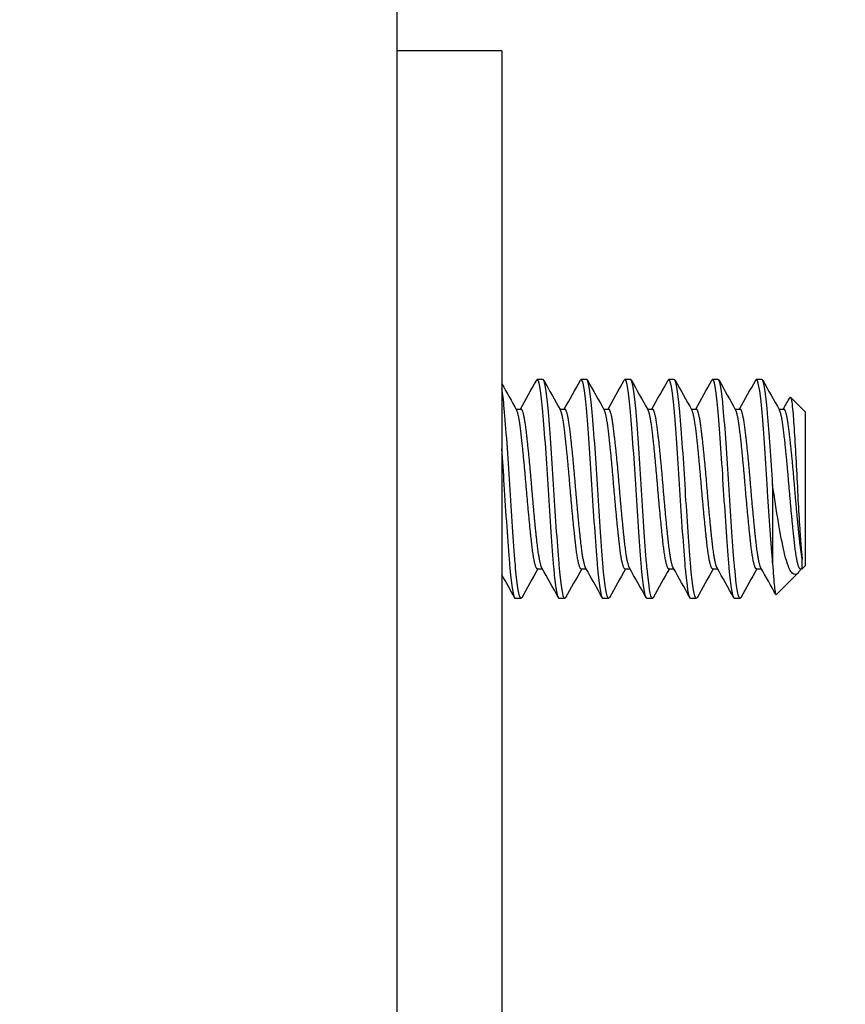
# Model space of a CAD drawing. Extents: x 785 to 1232, y 18 to 306.
# Tile 205 of 232: x 1058.697 to 1059.64, y 227.877 to 229.001. Entities that reach past the tile are written whole.
import ezdxf

# ---------------------------------------------------------------- set-up
doc = ezdxf.new("R2010")
doc.units = 0
doc.header["$LTSCALE"] = 4
doc.header["$MEASUREMENT"] = 0
doc.layers.get('0').update_dxf_attribs({"linetype": 'CONTINUOUS'})
doc.layers.get('DEFPOINTS').update_dxf_attribs({"linetype": 'CONTINUOUS'})
doc.styles.add('ROMANS', font='romans.shx')
doc.dimstyles.new('Default (ANSI)', dxfattribs={"dimscale": 20, "dimtxt": 0.07, "dimasz": 0.07, "dimexe": 0.125, "dimexo": 0.0625, "dimgap": 0.031496, "dimtad": 0, "dimtih": 1, "dimtoh": 1, "dimrnd": 1e-08, "dimzin": 0, "dimdsep": 46, "dimtxsty": 'ROMANS', "dimblk": 'Filled-1', "dimcen": 0.09, "dimdle": 0.393701, "dimclrd": 256, "dimclre": 256, "dimclrt": 256, "dimadec": 0, "dimazin": 0, "dimtfac": 0.928571, "dimtofl": 0, "dimtmove": 0, "dimatfit": 3, "dimfxl": 1, "dimtolj": 1, "dimtzin": 0, "dimlwd": -1, "dimlwe": -1, "dimarcsym": 0})

# ---------------------------------------------------------------- blocks, each defined once
blk = doc.blocks.new('Filled-1')
at = {"color": 0}
for p, q in [((0, 0), (-1, 0.17857)), ((-1, 0.17857), (-1, -0.17857)), ((-1, 0), (0, 0)), ((-1, -0.17857), (0, 0))]:
    blk.add_line(p, q, dxfattribs=at)
at = {"color": 0, "flags": 128}
blk.add_lwpolyline([(-1, -0.17857), (0, 0), (-1, 0.17857), (-1, -0.17857)], dxfattribs=at)
at = {"color": 0}
blk.add_solid([(-1, -0.17857), (0, 0), (-1, 0.17857), (-1, -0.17857)], dxfattribs=at)
blk = doc.blocks.new('*D23')
at = {"transparency": 16777216}
for p, q in [((1041.5141, 236.465), (1041.5141, 240.1687)), ((1041.5141, 240.1687), (1043.5141, 240.1687)), ((1058.0184, 234.465), (1039.0141, 234.465)), ((1057.0355, 231.09), (1039.0141, 231.09)), ((1041.5141, 229.09), (1041.5141, 227.09))]:
    blk.add_line(p, q, dxfattribs=at)
at = {"layer": 'DEFPOINTS', "color": 0, "transparency": 16777216}
for p in [(1059.2684, 234.465), (1041.5141, 231.09), (1058.2855, 231.09)]:
    blk.add_point(p, dxfattribs=at)
at = {"transparency": 16777216, "xscale": 2, "yscale": 2, "zscale": 2}
for p, rotation in [((1041.5141, 234.465), 270), ((1041.5141, 231.09), 90)]:
    blk.add_blockref('Filled-1', p, dxfattribs=dict(at, rotation=rotation))
at = {"transparency": 16777216, "insert": (1047.1916, 240.1687), "char_height": 2, "attachment_point": 5, "style": 'ROMANS'}
blk.add_mtext('\\A1;3.38', dxfattribs=at)

msp = doc.modelspace()

# ---------------------------------------------------------------- hatches: boundary and pattern name
h = msp.add_hatch()
h.set_pattern_fill('ANSI31', color=256, scale=26, angle=15, style=0)
h.set_pattern_definition([(60, (777.5955, 28.138), (-2.814582, 1.625), [])])
edge = h.paths.add_edge_path()
edge.add_ellipse((1082.951, 234.2673), major_axis=(0.1978, 0), ratio=1, start_angle=0, end_angle=90)
edge.add_line((1082.951, 234.465), (1059.2684, 234.465))
edge.add_ellipse((1059.2684, 234.2204), major_axis=(0, 0.2446), ratio=1, start_angle=0, end_angle=90)
edge.add_line((1059.0238, 234.2204), (1059.0238, 231.2878))
edge.add_ellipse((1058.93, 231.2878), major_axis=(0.0938, 0), ratio=1, start_angle=270, end_angle=360, ccw=False)
edge.add_line((1058.93, 231.194), (1058.2855, 231.194))
edge.add_ellipse((1058.2855, 231.2878), major_axis=(0, -0.0937), ratio=1, start_angle=311.8817, end_angle=360, ccw=False)
edge.add_ellipse((1058.2855, 231.2878), major_axis=(-0.0698, -0.0626), ratio=1, start_angle=318.1183, end_angle=360, ccw=False)
edge.add_line((1058.1918, 231.2878), (1058.1918, 231.715))
edge.add_line((1058.1918, 231.715), (1058.0878, 231.715))
edge.add_line((1058.0878, 231.715), (1058.0878, 231.2878))
edge.add_ellipse((1058.2855, 231.2878), major_axis=(-0.1978, 0), ratio=1, start_angle=0, end_angle=41.1832)
edge.add_ellipse((1058.2855, 231.2878), major_axis=(-0.1488, -0.1302), ratio=1, start_angle=0, end_angle=48.8168)
edge.add_line((1058.2855, 231.09), (1058.93, 231.09))
edge.add_ellipse((1058.93, 231.2878), major_axis=(0, -0.1977), ratio=1, start_angle=0, end_angle=90)
edge.add_line((1059.1278, 231.2878), (1059.1278, 234.2204))
edge.add_ellipse((1059.2684, 234.2204), major_axis=(-0.1406, 0), ratio=1, start_angle=270, end_angle=360, ccw=False)
edge.add_line((1059.2684, 234.361), (1082.951, 234.361))
edge.add_ellipse((1082.951, 234.2673), major_axis=(0, 0.0938), ratio=1, start_angle=270, end_angle=360, ccw=False)
edge.add_line((1083.0448, 234.2673), (1083.0448, 204.4963))
edge.add_line((1083.0448, 204.4963), (1083.0448, 204.2463))
edge.add_line((1083.0448, 204.2463), (1083.0448, 174.465))
edge.add_line((1083.0448, 174.465), (1083.0448, 174.215))
edge.add_line((1083.0448, 174.215), (1083.0448, 144.444))
edge.add_line((1083.0448, 144.444), (1083.1488, 144.444))
edge.add_line((1083.1488, 144.444), (1083.1488, 234.2673))

# ---------------------------------------------------------------- linework, layer by layer
for p, q in [((1059.1278, 231.09), (1059.1278, 151.715)), ((1059.2478, 228.965), (1059.1278, 228.965)), ((1059.2478, 228.965), (1059.2478, 228.9025)), ((1059.2478, 228.9025), (1059.2478, 227.0275)), ((1059.2945, 228.59), (1059.2882, 228.59)), ((1059.3445, 228.59), (1059.3382, 228.59)), ((1059.3945, 228.59), (1059.3882, 228.59)), ((1059.4445, 228.59), (1059.4382, 228.59)), ((1059.4945, 228.59), (1059.4882, 228.59)), ((1059.5445, 228.59), (1059.5382, 228.59)), ((1059.5942, 228.5525), (1059.577, 228.5697)), ((1059.2638, 228.5562), (1059.2695, 228.5562)), ((1059.3138, 228.5562), (1059.3195, 228.5562)), ((1059.3638, 228.5562), (1059.3695, 228.5562)), ((1059.4138, 228.5562), (1059.4195, 228.5562)), ((1059.4638, 228.5562), (1059.4695, 228.5562)), ((1059.5138, 228.5562), (1059.5195, 228.5562)), ((1059.5638, 228.5562), (1059.5695, 228.5562)), ((1059.5942, 228.3775), (1059.5942, 228.5525)), ((1059.5567, 228.47), (1059.5567, 228.3802)), ((1059.5905, 228.3739), (1059.5905, 228.385)), ((1059.2882, 228.3739), (1059.2939, 228.3739)), ((1059.3382, 228.3739), (1059.3439, 228.3739)), ((1059.3882, 228.3739), (1059.3939, 228.3739)), ((1059.4382, 228.3739), (1059.4439, 228.3739)), ((1059.4882, 228.3739), (1059.4939, 228.3739)), ((1059.5382, 228.3739), (1059.5439, 228.3739)), ((1059.5888, 228.3739), (1059.5881, 228.3726)), ((1059.5882, 228.3739), (1059.5905, 228.3739)), ((1059.5942, 228.3775), (1059.5905, 228.3739)), ((1059.5854, 228.3688), (1059.5609, 228.3443)), ((1059.2695, 228.34), (1059.2632, 228.34)), ((1059.3195, 228.34), (1059.3132, 228.34)), ((1059.3695, 228.34), (1059.3632, 228.34)), ((1059.4195, 228.34), (1059.4132, 228.34)), ((1059.4695, 228.34), (1059.4632, 228.34)), ((1059.5195, 228.34), (1059.5132, 228.34))]:
    msp.add_line(p, q)
for points in [[(1059.2689, 228.5562), (1059.2751, 228.5672), (1059.2812, 228.5782), (1059.2874, 228.5893)], [(1059.2879, 228.5899), (1059.2878, 228.5898), (1059.2876, 228.5896), (1059.2874, 228.5892)], [(1059.2954, 228.5892), (1059.3017, 228.5778), (1059.3081, 228.5665), (1059.3145, 228.5551)], [(1059.3189, 228.5562), (1059.3251, 228.5672), (1059.3312, 228.5782), (1059.3374, 228.5893)], [(1059.3379, 228.5899), (1059.3378, 228.5898), (1059.3376, 228.5896), (1059.3374, 228.5892)], [(1059.3454, 228.5892), (1059.3517, 228.5778), (1059.3581, 228.5665), (1059.3645, 228.5551)], [(1059.3689, 228.5562), (1059.3751, 228.5672), (1059.3812, 228.5782), (1059.3874, 228.5893)], [(1059.3879, 228.5899), (1059.3878, 228.5898), (1059.3876, 228.5896), (1059.3874, 228.5892)], [(1059.3954, 228.5892), (1059.4017, 228.5778), (1059.4081, 228.5665), (1059.4145, 228.5551)], [(1059.4189, 228.5562), (1059.4251, 228.5672), (1059.4312, 228.5782), (1059.4374, 228.5893)], [(1059.4379, 228.5899), (1059.4378, 228.5898), (1059.4376, 228.5896), (1059.4374, 228.5892)], [(1059.4454, 228.5892), (1059.4517, 228.5778), (1059.4581, 228.5665), (1059.4645, 228.5551)], [(1059.4689, 228.5562), (1059.4751, 228.5672), (1059.4812, 228.5782), (1059.4874, 228.5893)], [(1059.4879, 228.5899), (1059.4878, 228.5898), (1059.4876, 228.5896), (1059.4874, 228.5892)], [(1059.4954, 228.5892), (1059.5017, 228.5778), (1059.5081, 228.5665), (1059.5145, 228.5551)], [(1059.5189, 228.5562), (1059.5251, 228.5672), (1059.5312, 228.5782), (1059.5374, 228.5893)], [(1059.5379, 228.5899), (1059.5378, 228.5898), (1059.5376, 228.5896), (1059.5374, 228.5892)], [(1059.5454, 228.5892), (1059.5517, 228.5778), (1059.5581, 228.5665), (1059.5645, 228.5551)], [(1059.2478, 228.5849), (1059.2533, 228.575), (1059.2589, 228.565), (1059.2645, 228.5551)], [(1059.5689, 228.5562), (1059.5714, 228.5606), (1059.5739, 228.565), (1059.5763, 228.5695)], [(1059.5763, 228.5695), (1059.5765, 228.5698), (1059.5766, 228.5699), (1059.5768, 228.5698)], [(1059.2888, 228.3739), (1059.2827, 228.3629), (1059.2765, 228.3519), (1059.2704, 228.3408)], [(1059.3124, 228.3408), (1059.306, 228.3522), (1059.2997, 228.3636), (1059.2933, 228.3749)], [(1059.3388, 228.3739), (1059.3327, 228.3629), (1059.3265, 228.3519), (1059.3204, 228.3408)], [(1059.3624, 228.3408), (1059.356, 228.3522), (1059.3497, 228.3636), (1059.3433, 228.3749)], [(1059.3888, 228.3739), (1059.3827, 228.3629), (1059.3765, 228.3519), (1059.3704, 228.3408)], [(1059.4124, 228.3408), (1059.406, 228.3522), (1059.3997, 228.3636), (1059.3933, 228.3749)], [(1059.4388, 228.3739), (1059.4327, 228.3629), (1059.4265, 228.3519), (1059.4204, 228.3408)], [(1059.4624, 228.3408), (1059.456, 228.3522), (1059.4497, 228.3636), (1059.4433, 228.3749)], [(1059.4888, 228.3739), (1059.4827, 228.3629), (1059.4765, 228.3519), (1059.4704, 228.3408)], [(1059.5124, 228.3408), (1059.506, 228.3522), (1059.4997, 228.3636), (1059.4933, 228.3749)], [(1059.5388, 228.3739), (1059.5327, 228.3629), (1059.5265, 228.3519), (1059.5204, 228.3408)], [(1059.5603, 228.3445), (1059.5547, 228.3546), (1059.549, 228.3648), (1059.5433, 228.3749)], [(1059.2624, 228.3408), (1059.2575, 228.3495), (1059.2526, 228.3583), (1059.2478, 228.367)], [(1059.5881, 228.3725), (1059.5869, 228.3705), (1059.5858, 228.369), (1059.5847, 228.3682)], [(1059.2632, 228.3401), (1059.2631, 228.34), (1059.263, 228.3401), (1059.2629, 228.3401)], [(1059.2704, 228.341), (1059.27, 228.3402), (1059.2696, 228.3399), (1059.2692, 228.3401)], [(1059.3132, 228.3401), (1059.3131, 228.34), (1059.313, 228.3401), (1059.3129, 228.3401)], [(1059.3204, 228.341), (1059.32, 228.3402), (1059.3196, 228.3399), (1059.3192, 228.3401)], [(1059.3632, 228.3401), (1059.3631, 228.34), (1059.363, 228.3401), (1059.3629, 228.3401)], [(1059.3704, 228.341), (1059.37, 228.3402), (1059.3696, 228.3399), (1059.3692, 228.3401)], [(1059.4132, 228.3401), (1059.4131, 228.34), (1059.413, 228.3401), (1059.4129, 228.3401)], [(1059.4204, 228.341), (1059.42, 228.3402), (1059.4196, 228.3399), (1059.4192, 228.3401)], [(1059.4632, 228.3401), (1059.4631, 228.34), (1059.463, 228.3401), (1059.4629, 228.3401)], [(1059.4704, 228.341), (1059.47, 228.3402), (1059.4696, 228.3399), (1059.4692, 228.3401)], [(1059.5132, 228.3401), (1059.5131, 228.34), (1059.513, 228.3401), (1059.5129, 228.3401)], [(1059.5204, 228.341), (1059.52, 228.3402), (1059.5196, 228.3399), (1059.5192, 228.3401)], [(1059.5607, 228.3442), (1059.5608, 228.3442), (1059.5608, 228.3442), (1059.5609, 228.3443)]]:
    msp.add_open_spline(points, degree=3)
for points, knots in [([(1059.3129, 228.3401), (1059.3112, 228.3413), (1059.309, 228.354), (1059.3072, 228.3742), (1059.307, 228.3762), (1059.3068, 228.3782), (1059.3067, 228.3802), (1059.3048, 228.4037), (1059.3024, 228.4381), (1059.3004, 228.47), (1059.2985, 228.5019), (1059.2961, 228.5352), (1059.2942, 228.5569), (1059.2923, 228.5785), (1059.2899, 228.5912), (1059.2879, 228.5899)], [0.48333333, 0.48333333, 0.48333333, 0.48333333, 0.49093566, 0.49093566, 0.49093566, 0.49166667, 0.49166667, 0.49166667, 0.5, 0.5, 0.5, 0.50833333, 0.50833333, 0.50833333, 0.51666667, 0.51666667, 0.51666667, 0.51666667]), ([(1059.3192, 228.3401), (1059.3174, 228.3413), (1059.3153, 228.354), (1059.3134, 228.3742), (1059.3133, 228.3762), (1059.3131, 228.3782), (1059.3129, 228.3802), (1059.311, 228.4037), (1059.3086, 228.4381), (1059.3067, 228.47), (1059.3048, 228.5019), (1059.3024, 228.5352), (1059.3004, 228.5569), (1059.2986, 228.5774), (1059.2964, 228.5899), (1059.2945, 228.59)], [0.41666667, 0.41666667, 0.41666667, 0.41666667, 0.42426899, 0.42426899, 0.42426899, 0.425, 0.425, 0.425, 0.43333333, 0.43333333, 0.43333333, 0.44166667, 0.44166667, 0.44166667, 0.44956914, 0.44956914, 0.44956914, 0.44956914]), ([(1059.3629, 228.3401), (1059.3612, 228.3413), (1059.359, 228.354), (1059.3572, 228.3742), (1059.357, 228.3762), (1059.3568, 228.3782), (1059.3567, 228.3802), (1059.3548, 228.4037), (1059.3524, 228.4381), (1059.3504, 228.47), (1059.3485, 228.5019), (1059.3461, 228.5352), (1059.3442, 228.5569), (1059.3423, 228.5785), (1059.3399, 228.5912), (1059.3379, 228.5899)], [0.41666667, 0.41666667, 0.41666667, 0.41666667, 0.42426899, 0.42426899, 0.42426899, 0.425, 0.425, 0.425, 0.43333333, 0.43333333, 0.43333333, 0.44166667, 0.44166667, 0.44166667, 0.45, 0.45, 0.45, 0.45]), ([(1059.3692, 228.3401), (1059.3674, 228.3413), (1059.3653, 228.354), (1059.3634, 228.3742), (1059.3633, 228.3762), (1059.3631, 228.3782), (1059.3629, 228.3802), (1059.361, 228.4037), (1059.3586, 228.4381), (1059.3567, 228.47), (1059.3548, 228.5019), (1059.3524, 228.5352), (1059.3504, 228.5569), (1059.3486, 228.5774), (1059.3464, 228.5899), (1059.3445, 228.59)], [0.35, 0.35, 0.35, 0.35, 0.35760233, 0.35760233, 0.35760233, 0.35833333, 0.35833333, 0.35833333, 0.36666667, 0.36666667, 0.36666667, 0.375, 0.375, 0.375, 0.38290247, 0.38290247, 0.38290247, 0.38290247]), ([(1059.4129, 228.3401), (1059.4112, 228.3413), (1059.409, 228.354), (1059.4072, 228.3742), (1059.407, 228.3762), (1059.4068, 228.3782), (1059.4067, 228.3802), (1059.4048, 228.4037), (1059.4024, 228.4381), (1059.4004, 228.47), (1059.3985, 228.5019), (1059.3961, 228.5352), (1059.3942, 228.5569), (1059.3923, 228.5785), (1059.3899, 228.5912), (1059.3879, 228.5899)], [0.35, 0.35, 0.35, 0.35, 0.35760233, 0.35760233, 0.35760233, 0.35833333, 0.35833333, 0.35833333, 0.36666667, 0.36666667, 0.36666667, 0.375, 0.375, 0.375, 0.38333333, 0.38333333, 0.38333333, 0.38333333]), ([(1059.4192, 228.3401), (1059.4174, 228.3413), (1059.4153, 228.354), (1059.4134, 228.3742), (1059.4133, 228.3762), (1059.4131, 228.3782), (1059.4129, 228.3802), (1059.411, 228.4037), (1059.4086, 228.4381), (1059.4067, 228.47), (1059.4048, 228.5019), (1059.4024, 228.5352), (1059.4004, 228.5569), (1059.3986, 228.5774), (1059.3964, 228.5899), (1059.3945, 228.59)], [0.28333333, 0.28333333, 0.28333333, 0.28333333, 0.29093566, 0.29093566, 0.29093566, 0.29166667, 0.29166667, 0.29166667, 0.3, 0.3, 0.3, 0.30833333, 0.30833333, 0.30833333, 0.3162358, 0.3162358, 0.3162358, 0.3162358]), ([(1059.4629, 228.3401), (1059.4612, 228.3413), (1059.459, 228.354), (1059.4572, 228.3742), (1059.457, 228.3762), (1059.4568, 228.3782), (1059.4567, 228.3802), (1059.4548, 228.4037), (1059.4524, 228.4381), (1059.4504, 228.47), (1059.4485, 228.5019), (1059.4461, 228.5352), (1059.4442, 228.5569), (1059.4423, 228.5785), (1059.4399, 228.5912), (1059.4379, 228.5899)], [0.28333333, 0.28333333, 0.28333333, 0.28333333, 0.29093566, 0.29093566, 0.29093566, 0.29166667, 0.29166667, 0.29166667, 0.3, 0.3, 0.3, 0.30833333, 0.30833333, 0.30833333, 0.31666667, 0.31666667, 0.31666667, 0.31666667]), ([(1059.4692, 228.3401), (1059.4674, 228.3413), (1059.4653, 228.354), (1059.4634, 228.3742), (1059.4633, 228.3762), (1059.4631, 228.3782), (1059.4629, 228.3802), (1059.461, 228.4037), (1059.4586, 228.4381), (1059.4567, 228.47), (1059.4548, 228.5019), (1059.4524, 228.5352), (1059.4504, 228.5569), (1059.4486, 228.5774), (1059.4464, 228.5899), (1059.4445, 228.59)], [0.21666667, 0.21666667, 0.21666667, 0.21666667, 0.22426899, 0.22426899, 0.22426899, 0.225, 0.225, 0.225, 0.23333333, 0.23333333, 0.23333333, 0.24166667, 0.24166667, 0.24166667, 0.24956914, 0.24956914, 0.24956914, 0.24956914]), ([(1059.5129, 228.3401), (1059.5112, 228.3413), (1059.509, 228.354), (1059.5072, 228.3742), (1059.507, 228.3762), (1059.5068, 228.3782), (1059.5067, 228.3802), (1059.5048, 228.4037), (1059.5024, 228.4381), (1059.5004, 228.47), (1059.4985, 228.5019), (1059.4961, 228.5352), (1059.4942, 228.5569), (1059.4923, 228.5785), (1059.4899, 228.5912), (1059.4879, 228.5899)], [0.21666667, 0.21666667, 0.21666667, 0.21666667, 0.22426899, 0.22426899, 0.22426899, 0.225, 0.225, 0.225, 0.23333333, 0.23333333, 0.23333333, 0.24166667, 0.24166667, 0.24166667, 0.25, 0.25, 0.25, 0.25]), ([(1059.5192, 228.3401), (1059.5174, 228.3413), (1059.5153, 228.354), (1059.5134, 228.3742), (1059.5133, 228.3762), (1059.5131, 228.3782), (1059.5129, 228.3802), (1059.511, 228.4037), (1059.5086, 228.4381), (1059.5067, 228.47), (1059.5048, 228.5019), (1059.5024, 228.5352), (1059.5004, 228.5569), (1059.4986, 228.5774), (1059.4964, 228.5899), (1059.4945, 228.59)], [0.15, 0.15, 0.15, 0.15, 0.15760233, 0.15760233, 0.15760233, 0.15833333, 0.15833333, 0.15833333, 0.16666667, 0.16666667, 0.16666667, 0.175, 0.175, 0.175, 0.18290247, 0.18290247, 0.18290247, 0.18290247]), ([(1059.5567, 228.3802), (1059.5549, 228.4016), (1059.5528, 228.4321), (1059.5509, 228.4616), (1059.5508, 228.4644), (1059.5506, 228.4672), (1059.5504, 228.47), (1059.5485, 228.5019), (1059.5461, 228.5352), (1059.5442, 228.5569), (1059.5423, 228.5785), (1059.5399, 228.5912), (1059.5379, 228.5899)], [0.15833333, 0.15833333, 0.15833333, 0.15833333, 0.16593566, 0.16593566, 0.16593566, 0.16666667, 0.16666667, 0.16666667, 0.175, 0.175, 0.175, 0.18333333, 0.18333333, 0.18333333, 0.18333333]), ([(1059.5567, 228.47), (1059.5549, 228.4991), (1059.5528, 228.5295), (1059.5509, 228.5509), (1059.5508, 228.553), (1059.5506, 228.555), (1059.5504, 228.5569), (1059.5486, 228.5774), (1059.5464, 228.5899), (1059.5445, 228.59)], [0.1, 0.1, 0.1, 0.1, 0.10760233, 0.10760233, 0.10760233, 0.10833333, 0.10833333, 0.10833333, 0.1162358, 0.1162358, 0.1162358, 0.1162358]), ([(1059.2692, 228.3401), (1059.2674, 228.3413), (1059.2653, 228.354), (1059.2634, 228.3742), (1059.2633, 228.3762), (1059.2631, 228.3782), (1059.2629, 228.3802), (1059.261, 228.4037), (1059.2586, 228.4381), (1059.2567, 228.47), (1059.2548, 228.5019), (1059.2524, 228.5352), (1059.2504, 228.5569), (1059.2496, 228.5662), (1059.2487, 228.5738), (1059.2478, 228.5794)], [0.48333333, 0.48333333, 0.48333333, 0.48333333, 0.49093566, 0.49093566, 0.49093566, 0.49166667, 0.49166667, 0.49166667, 0.5, 0.5, 0.5, 0.50833333, 0.50833333, 0.50833333, 0.51191269, 0.51191269, 0.51191269, 0.51191269]), ([(1059.5768, 228.5698), (1059.5773, 228.5698), (1059.5778, 228.568), (1059.5786, 228.5637), (1059.579, 228.5603), (1059.5801, 228.5498), (1059.5807, 228.5413), (1059.582, 228.52), (1059.5827, 228.5083), (1059.5841, 228.484), (1059.5847, 228.471), (1059.586, 228.4455), (1059.5867, 228.4342), (1059.588, 228.4135), (1059.5885, 228.4061), (1059.5894, 228.3944), (1059.59, 228.3891), (1059.5905, 228.385)], [-0.5054103, -0.5054103, -0.5054103, -0.5054103, -0.4594539, -0.4594539, -0.4039382, -0.4039382, -0.3267095, -0.3267095, -0.2541612, -0.2541612, -0.1872275, -0.1872275, -0.1293211, -0.1293211, -0.0723048, -0.0723048, 0, 0, 0, 0]), ([(1059.2629, 228.3401), (1059.2612, 228.3413), (1059.259, 228.354), (1059.2572, 228.3742), (1059.257, 228.3762), (1059.2568, 228.3782), (1059.2567, 228.3802), (1059.2548, 228.4037), (1059.2524, 228.4381), (1059.2504, 228.47), (1059.2496, 228.4837), (1059.2487, 228.4977), (1059.2478, 228.5108)], [0.55, 0.55, 0.55, 0.55, 0.55760233, 0.55760233, 0.55760233, 0.55833333, 0.55833333, 0.55833333, 0.56666667, 0.56666667, 0.56666667, 0.57024602, 0.57024602, 0.57024602, 0.57024602]), ([(1059.5847, 228.3682), (1059.5835, 228.3673), (1059.5815, 228.3663), (1059.577, 228.3711), (1059.5751, 228.375), (1059.5721, 228.3841), (1059.571, 228.3883), (1059.5677, 228.4025), (1059.5655, 228.4139), (1059.561, 228.44), (1059.5587, 228.4548), (1059.5567, 228.47)], [-0.4811218, -0.4811218, -0.4811218, -0.4811218, -0.3702176, -0.3702176, -0.2839907, -0.2839907, -0.2279337, -0.2279337, -0.1175301, -0.1175301, 0, 0, 0, 0]), ([(1059.5567, 228.3802), (1059.557, 228.3745), (1059.5573, 228.3694), (1059.5577, 228.3649), (1059.558, 228.3605), (1059.5583, 228.3566), (1059.5587, 228.3535), (1059.559, 228.3504), (1059.5594, 228.3481), (1059.5597, 228.3465), (1059.56, 228.345), (1059.5604, 228.3442), (1059.5607, 228.3442)], [0, 0, 0, 0, 0.000611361, 0.000611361, 0.000611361, 0.001222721, 0.001222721, 0.001222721, 0.001834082, 0.001834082, 0.001834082, 0.002445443, 0.002445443, 0.002445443, 0.002445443])]:
    msp.add_open_spline(points, degree=3, knots=knots)
for points, weights, knots in [([(1059.2882, 228.3739), (1059.2881, 228.3739), (1059.2879, 228.3739), (1059.2848, 228.3754), (1059.2817, 228.4032), (1059.2786, 228.4309), (1059.2754, 228.4687), (1059.2723, 228.5064), (1059.2692, 228.532), (1059.2669, 228.5508), (1059.2645, 228.5551)], [0.992535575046, 0.996064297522, 1, 0.923879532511, 1, 0.923879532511, 1, 0.923879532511, 1, 0.943148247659, 0.971217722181], [0.48290247, 0.48290247, 0.48290247, 0.48333333, 0.48333333, 0.49166667, 0.49166667, 0.5, 0.5, 0.50833333, 0.50833333, 0.51455721, 0.51455721, 0.51455721]), ([(1059.2933, 228.3749), (1059.2906, 228.3798), (1059.2879, 228.4032), (1059.2848, 228.4309), (1059.2817, 228.4687), (1059.2786, 228.5064), (1059.2754, 228.532), (1059.2725, 228.5562), (1059.2695, 228.5562)], [0.980807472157, 0.935142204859, 1, 0.923879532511, 1, 0.923879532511, 1, 0.927815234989, 0.992535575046], [0.48456632, 0.48456632, 0.48456632, 0.49166667, 0.49166667, 0.5, 0.5, 0.50833333, 0.50833333, 0.5162358, 0.5162358, 0.5162358]), ([(1059.3382, 228.3739), (1059.3381, 228.3739), (1059.3379, 228.3739), (1059.3348, 228.3754), (1059.3317, 228.4032), (1059.3286, 228.4309), (1059.3254, 228.4687), (1059.3223, 228.5064), (1059.3192, 228.532), (1059.3169, 228.5508), (1059.3145, 228.5551)], [0.992535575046, 0.996064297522, 1, 0.923879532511, 1, 0.923879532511, 1, 0.923879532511, 1, 0.943148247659, 0.971217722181], [0.4162358, 0.4162358, 0.4162358, 0.41666667, 0.41666667, 0.425, 0.425, 0.43333333, 0.43333333, 0.44166667, 0.44166667, 0.44789055, 0.44789055, 0.44789055]), ([(1059.3433, 228.3749), (1059.3406, 228.3798), (1059.3379, 228.4032), (1059.3348, 228.4309), (1059.3317, 228.4687), (1059.3286, 228.5064), (1059.3254, 228.532), (1059.3225, 228.5562), (1059.3195, 228.5562)], [0.980807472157, 0.935142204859, 1, 0.923879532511, 1, 0.923879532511, 1, 0.927815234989, 0.992535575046], [0.41789965, 0.41789965, 0.41789965, 0.425, 0.425, 0.43333333, 0.43333333, 0.44166667, 0.44166667, 0.44956914, 0.44956914, 0.44956914]), ([(1059.3882, 228.3739), (1059.3881, 228.3739), (1059.3879, 228.3739), (1059.3848, 228.3754), (1059.3817, 228.4032), (1059.3786, 228.4309), (1059.3754, 228.4687), (1059.3723, 228.5064), (1059.3692, 228.532), (1059.3669, 228.5508), (1059.3645, 228.5551)], [0.992535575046, 0.996064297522, 1, 0.923879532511, 1, 0.923879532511, 1, 0.923879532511, 1, 0.943148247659, 0.971217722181], [0.34956914, 0.34956914, 0.34956914, 0.35, 0.35, 0.35833333, 0.35833333, 0.36666667, 0.36666667, 0.375, 0.375, 0.38122388, 0.38122388, 0.38122388]), ([(1059.3933, 228.3749), (1059.3906, 228.3798), (1059.3879, 228.4032), (1059.3848, 228.4309), (1059.3817, 228.4687), (1059.3786, 228.5064), (1059.3754, 228.532), (1059.3725, 228.5562), (1059.3695, 228.5562)], [0.980807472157, 0.935142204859, 1, 0.923879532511, 1, 0.923879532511, 1, 0.927815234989, 0.992535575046], [0.35123299, 0.35123299, 0.35123299, 0.35833333, 0.35833333, 0.36666667, 0.36666667, 0.375, 0.375, 0.38290247, 0.38290247, 0.38290247]), ([(1059.4382, 228.3739), (1059.4381, 228.3739), (1059.4379, 228.3739), (1059.4348, 228.3754), (1059.4317, 228.4032), (1059.4286, 228.4309), (1059.4254, 228.4687), (1059.4223, 228.5064), (1059.4192, 228.532), (1059.4169, 228.5508), (1059.4145, 228.5551)], [0.992535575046, 0.996064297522, 1, 0.923879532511, 1, 0.923879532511, 1, 0.923879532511, 1, 0.943148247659, 0.971217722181], [0.28290247, 0.28290247, 0.28290247, 0.28333333, 0.28333333, 0.29166667, 0.29166667, 0.3, 0.3, 0.30833333, 0.30833333, 0.31455721, 0.31455721, 0.31455721]), ([(1059.4433, 228.3749), (1059.4406, 228.3798), (1059.4379, 228.4032), (1059.4348, 228.4309), (1059.4317, 228.4687), (1059.4286, 228.5064), (1059.4254, 228.532), (1059.4225, 228.5562), (1059.4195, 228.5562)], [0.980807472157, 0.935142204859, 1, 0.923879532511, 1, 0.923879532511, 1, 0.927815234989, 0.992535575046], [0.28456632, 0.28456632, 0.28456632, 0.29166667, 0.29166667, 0.3, 0.3, 0.30833333, 0.30833333, 0.3162358, 0.3162358, 0.3162358]), ([(1059.4882, 228.3739), (1059.4881, 228.3739), (1059.4879, 228.3739), (1059.4848, 228.3754), (1059.4817, 228.4032), (1059.4786, 228.4309), (1059.4754, 228.4687), (1059.4723, 228.5064), (1059.4692, 228.532), (1059.4669, 228.5508), (1059.4645, 228.5551)], [0.992535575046, 0.996064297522, 1, 0.923879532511, 1, 0.923879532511, 1, 0.923879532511, 1, 0.943148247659, 0.971217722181], [0.2162358, 0.2162358, 0.2162358, 0.21666667, 0.21666667, 0.225, 0.225, 0.23333333, 0.23333333, 0.24166667, 0.24166667, 0.24789055, 0.24789055, 0.24789055]), ([(1059.4933, 228.3749), (1059.4906, 228.3798), (1059.4879, 228.4032), (1059.4848, 228.4309), (1059.4817, 228.4687), (1059.4786, 228.5064), (1059.4754, 228.532), (1059.4725, 228.5562), (1059.4695, 228.5562)], [0.980807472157, 0.935142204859, 1, 0.923879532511, 1, 0.923879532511, 1, 0.927815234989, 0.992535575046], [0.21789965, 0.21789965, 0.21789965, 0.225, 0.225, 0.23333333, 0.23333333, 0.24166667, 0.24166667, 0.24956914, 0.24956914, 0.24956914]), ([(1059.5382, 228.3739), (1059.5381, 228.3739), (1059.5379, 228.3739), (1059.5348, 228.3754), (1059.5317, 228.4032), (1059.5286, 228.4309), (1059.5254, 228.4687), (1059.5223, 228.5064), (1059.5192, 228.532), (1059.5169, 228.5508), (1059.5145, 228.5551)], [0.992535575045, 0.996064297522, 1, 0.923879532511, 1, 0.923879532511, 1, 0.923879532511, 1, 0.943148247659, 0.971217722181], [0.14956914, 0.14956914, 0.14956914, 0.15, 0.15, 0.15833333, 0.15833333, 0.16666667, 0.16666667, 0.175, 0.175, 0.18122388, 0.18122388, 0.18122388]), ([(1059.5433, 228.3749), (1059.5406, 228.3798), (1059.5379, 228.4032), (1059.5348, 228.4309), (1059.5317, 228.4687), (1059.5286, 228.5064), (1059.5254, 228.532), (1059.5225, 228.5562), (1059.5195, 228.5562)], [0.980807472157, 0.935142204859, 1, 0.923879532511, 1, 0.923879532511, 1, 0.927815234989, 0.992535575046], [0.15123299, 0.15123299, 0.15123299, 0.15833333, 0.15833333, 0.16666667, 0.16666667, 0.175, 0.175, 0.18290247, 0.18290247, 0.18290247]), ([(1059.5882, 228.3739), (1059.5881, 228.3739), (1059.5879, 228.3739), (1059.5848, 228.3754), (1059.5817, 228.4032), (1059.5786, 228.4309), (1059.5754, 228.4687), (1059.5723, 228.5064), (1059.5692, 228.532), (1059.5669, 228.5508), (1059.5645, 228.5551)], [0.992535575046, 0.996064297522, 1, 0.923879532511, 1, 0.923879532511, 1, 0.923879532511, 1, 0.943148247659, 0.971217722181], [0.08290247, 0.08290247, 0.08290247, 0.08333333, 0.08333333, 0.09166667, 0.09166667, 0.1, 0.1, 0.10833333, 0.10833333, 0.11455721, 0.11455721, 0.11455721]), ([(1059.5905, 228.385), (1059.5892, 228.3922), (1059.5879, 228.4032), (1059.5848, 228.4309), (1059.5817, 228.4687), (1059.5786, 228.5064), (1059.5754, 228.532), (1059.5725, 228.5562), (1059.5695, 228.5562)], [0.963029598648, 0.968380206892, 1, 0.923879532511, 1, 0.923879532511, 1, 0.927815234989, 0.992535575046], [0.08820507, 0.08820507, 0.08820507, 0.09166667, 0.09166667, 0.1, 0.1, 0.10833333, 0.10833333, 0.1162358, 0.1162358, 0.1162358])]:
    msp.add_rational_spline(points, weights, degree=2, knots=knots)

# ---------------------------------------------------------------- dimensions: what is measured, and where the dimension line sits
dim = msp.add_linear_dim(base=(1041.5140935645, 231.0900379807), p1=(1059.2683867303, 234.4650379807), p2=(1058.2855117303, 231.0900379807), angle=90, dimstyle='Default (ANSI)', override={"dimtxt": 0.1, "dimasz": 0.1, "dimgap": 0.031496, "dimdec": 2, "dimtol": 0, "dimlim": 0, "dimtp": 0, "dimtm": 0, "dimtdec": 2, "dimatfit": 1})
dim.commit()
dim.dimension.update_dxf_attribs({"geometry": '*D23', "text_midpoint": (1047.1916338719, 240.1686757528), "dimtype": 160})

doc.saveas('drawing.dxf')
